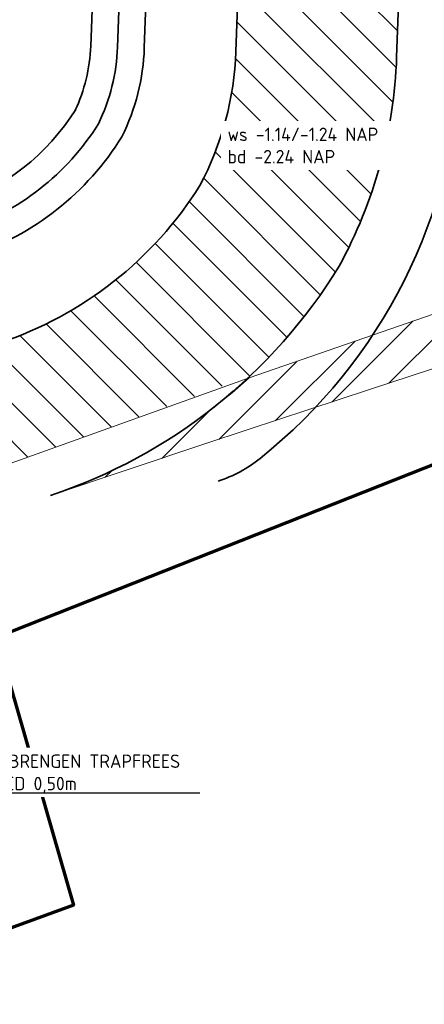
# Model space of a CAD drawing. Header units: metres. Extents: x 109063 to 109671, y 521086 to 521391.
# Tile 35 of 85: x 109416 to 109431, y 521105 to 521142. Entities that reach past the tile are written whole.
import ezdxf
from ezdxf import colors
from ezdxf.entities.mleader import LeaderData, LeaderLine
from ezdxf.math import Vec2, Vec3

# ---------------------------------------------------------------- set-up
doc = ezdxf.new("R2010")
doc.units = ezdxf.units.M
for name, color, linetype, lineweight in [('B-WE-GW-WATERGANG-G', 253, 'Continuous', 18), ('N-WE-GW-GROND_ZAND-WERK-A-200', 7, 'Continuous', 18), ('N-WE-GW-TALUD-G', 90, 'Continuous', 35), ('N-WE-GW-WATERGANG-G', 160, 'Continuous', 35), ('N-WE-KG-WERKGRENS_FASE 3A-G', 10, 'XX-WERKGRENS_CIRCEL', 70), ('N-WE-VH-KANTVERHARDING_VOETPAD_WANDELPAD-G', 2, 'Continuous', 35), ('X-XX-AL-HOOGTELABEL-T25', 7, 'Continuous', 25), ('X-XX-AL-VERWIJZING-T25', 7, 'Continuous', 25)]:
    doc.layers.add(name, color=color, linetype=linetype, lineweight=lineweight)
doc.styles.add('NLCS-ISO-M200-T25', font='NLCS-ISO.ttf', dxfattribs={"height": 0.5})
doc.linetypes.add('XX-WERKGRENS_CIRCEL', pattern='A,10,-2.5,[69,NLCS.SHX,S=1,R=0,X=0,Y=0],-2.5', length=15)

msp = doc.modelspace()

# ---------------------------------------------------------------- hatches: boundary and pattern name
at = {"layer": 'N-WE-GW-GROND_ZAND-WERK-A-200'}
h = msp.add_hatch(dxfattribs=at)
h.set_pattern_fill('AGW-WERK_ONTGRAVEN-SO', color=256, scale=0.2, pattern_type=2)
h.set_pattern_definition([(135, (109286.1259114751, 521173.818035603), (-0.7071067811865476, -0.7071067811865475), [])])
edge = h.paths.add_edge_path()
edge.add_line((109397.5955689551, 521119.2448400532), (109409.4622856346, 521123.3027523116))
edge.add_line((109409.4622856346, 521123.3027523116), (109419.1979843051, 521126.804021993))
edge.add_line((109419.1979843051, 521126.804021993), (109424.5318283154, 521128.7601378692))
edge.add_arc((109417.8980389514, 521136.2930747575), 10.03754449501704, 311.3683671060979, 319.5505786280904)
edge.add_arc((109413.5301986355, 521141.0611382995), 16.47396342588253, 316.785766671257, 358.5755658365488)
edge.add_line((109429.9990712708, 521140.6516201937), (109430.4488365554, 521152.849412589))
edge.add_arc((109409.4744986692, 521152.8591141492), 20.9743401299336, 359.9734981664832, 402.7854758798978)
edge.add_line((109424.8676104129, 521167.1060455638), (109424.6119664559, 521167.4087877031))
edge.add_arc((109439.7525596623, 521180.2936600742), 19.88108394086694, 188.4059079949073, 220.3982827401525, ccw=False)
edge.add_line((109420.0850529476, 521177.387343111), (109419.7442136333, 521179.71676148))
edge.add_arc((109327.9100320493, 521166.0169262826), 92.85043021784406, 8.484818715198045, 15.82763927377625)
edge.add_line((109417.2401806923, 521191.3413598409), (109411.1133151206, 521213.2145101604))
edge.add_arc((109443.8319408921, 521223.5675244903), 34.31753747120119, 173.6886533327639, 197.5587102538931, ccw=False)
edge.add_line((109409.7223949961, 521227.340090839), (109410.5467826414, 521232.3091519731))
edge.add_line((109410.5467826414, 521232.3091519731), (109410.8423873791, 521234.4439391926))
edge.add_line((109410.8423873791, 521234.4439391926), (109410.9104463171, 521235.0223174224))
edge.add_arc((109346.4001758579, 521242.6133716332), 64.95536235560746, 353.2887522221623, 353.659127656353)
edge.add_line((109410.9581687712, 521235.4394849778), (109410.455968, 521235.7607029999))
edge.add_line((109410.455968, 521235.7607029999), (109406.13249, 521247.968396))
edge.add_line((109406.13249, 521247.968396), (109404.4055585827, 521253.8843804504))
edge.add_line((109404.4055585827, 521253.8843804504), (109404.258341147, 521253.8511675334))
edge.add_line((109404.258341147, 521253.8511675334), (109404.5025116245, 521252.5881223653))
edge.add_line((109404.5025116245, 521252.5881223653), (109404.60522175, 521251.9528890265))
edge.add_line((109404.60522175, 521251.9528890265), (109404.7589434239, 521250.9101249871))
edge.add_arc((109350.0228763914, 521242.8410705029), 55.32763029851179, -2.43326723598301, 8.38600103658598, ccw=False)
edge.add_arc((109335.0235505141, 521243.4784529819), 70.34049255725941, 351.1810687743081, 357.56673276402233, ccw=False)
edge.add_arc((108906.713295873, 521309.9293015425), 503.7749045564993, 350.5964316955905, 351.18106877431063, ccw=False)
edge.add_line((109403.7184672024, 521227.6188275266), (109403.6226001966, 521226.519261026))
edge.add_arc((109443.8319408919, 521223.5675244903), 40.31753747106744, 175.801492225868, 196.8709797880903)
edge.add_arc((109386.1361800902, 521206.0565838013), 19.97702445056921, -42.01295158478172, 16.90815240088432, ccw=False)
edge.add_arc((109405.7309060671, 521188.410972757), 6.391914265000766, 138.0242210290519, 222.7227155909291)
edge.add_line((109401.0351139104, 521184.0743722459), (109420.3188238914, 521163.1934324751))
edge.add_arc((109408.7684504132, 521152.5265729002), 15.72237325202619, 3.542098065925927, 42.72271559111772, ccw=False)
edge.add_line((109424.4607888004, 521153.4979310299), (109424.0031458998, 521140.8727060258))
edge.add_arc((109412.4110235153, 521141.3001386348), 11.60000000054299, 333.14120579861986, 357.88830777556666, ccw=False)
edge.add_arc((109410.8066912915, 521143.2177523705), 13.93255357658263, 288.3466025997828, 329.08334797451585, ccw=False)
edge.add_line((109415.1921657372, 521129.9933936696), (109399.9089249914, 521124.6499074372))
edge.add_line((109399.9089249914, 521124.6499074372), (109396.169765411, 521123.2657704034))
edge.add_line((109396.169765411, 521123.2657704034), (109396.9285871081, 521121.1254806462))
edge.add_line((109396.9285871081, 521121.1254806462), (109397.5955689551, 521119.2448400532))
h = msp.add_hatch(dxfattribs=at)
h.set_pattern_fill('AGW-WERK_AANVULLEN-SO', color=256, scale=0.2, pattern_type=2)
h.set_pattern_definition([(45, (0, 0), (-0.7071067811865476, 0.7071067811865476), [])])
edge = h.paths.add_edge_path()
edge.add_line((109424.4937957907, 521128.6949770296), (109432.0427683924, 521131.2960537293))
edge.add_line((109432.0427683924, 521131.2960537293), (109434.615, 521132.146))
edge.add_line((109434.615, 521132.146), (109435.499, 521132.214))
edge.add_line((109435.499, 521132.214), (109436.147, 521132.206))
edge.add_line((109436.147, 521132.206), (109436.547, 521131.851))
edge.add_line((109436.547, 521131.851), (109436.557868, 521131.623784))
edge.add_line((109436.557868, 521131.623784), (109436.67, 521131.408))
edge.add_line((109436.67, 521131.408), (109436.679, 521131.2815))
edge.add_line((109436.679, 521131.2815), (109436.688, 521131.155))
edge.add_line((109436.688, 521131.155), (109436.446, 521130.906))
edge.add_line((109436.446, 521130.906), (109435.16, 521130.285))
edge.add_line((109435.16, 521130.285), (109433.5718610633, 521129.7612100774))
edge.add_line((109433.5718610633, 521129.7612100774), (109428.9887162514, 521128.2496262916))
edge.add_line((109428.9887162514, 521128.2496262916), (109424.4633444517, 521126.7570968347))
edge.add_line((109424.4633444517, 521126.7570968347), (109422.8103760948, 521126.2084348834))
edge.add_line((109422.8103760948, 521126.2084348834), (109418.764366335, 521124.8609249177))
edge.add_line((109418.764366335, 521124.8609249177), (109418.857135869, 521124.9850177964))
edge.add_line((109418.857135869, 521124.9850177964), (109419.77214311, 521125.4175306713))
edge.add_line((109419.77214311, 521125.4175306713), (109420.8640584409, 521126.0108785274))
edge.add_arc((109409.7205270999, 521144.8767215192), 21.91114607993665, 300.5691710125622, 312.3947968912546)

# ---------------------------------------------------------------- linework, layer by layer
at = {"layer": 'B-WE-GW-WATERGANG-G'}
msp.add_lwpolyline([(109424.4937957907, 521128.6949770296), (109432.0427683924, 521131.2960537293), (109434.615, 521132.146), (109435.499, 521132.214), (109436.147, 521132.206), (109436.547, 521131.851), (109436.557868, 521131.623784), (109436.67, 521131.408), (109436.679, 521131.2815), (109436.688, 521131.155), (109436.446, 521130.906), (109435.16, 521130.285), (109433.5718610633, 521129.7612100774), (109428.9887162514, 521128.2496262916), (109424.4633444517, 521126.7570968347), (109422.8103760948, 521126.2084348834), (109417.0901908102, 521124.3015134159), (109418.857135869, 521124.9850177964), (109419.77214311, 521125.4175306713), (109420.8640584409, 521126.0108785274, 0.05164486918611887)], format="xyb", close=True, dxfattribs=at)
at = {"layer": 'B-WE-GW-WATERGANG-G', "flags": 128}
msp.add_lwpolyline([(109424.4937957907, 521128.6949770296), (109409.9891442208, 521123.4924013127), (109397.6225892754, 521119.1680172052)], dxfattribs=at)
at = {"layer": 'N-WE-GW-TALUD-G', "flags": 128}
for points in [[(109419.750187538, 521137.6877887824, 0.1055224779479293), (109420.5854684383, 521140.9987249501), (109421.0352337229, 521153.1965173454, 0.1121226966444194), (109420.3635886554, 521156.7568256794, 0.0744154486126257), (109417.7634609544, 521160.9195560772), (109398.5226257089, 521181.7540698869, -0.3873649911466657), (109398.4364579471, 521194.9733418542, 0.2625631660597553), (109401.9768363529, 521210.8741243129, -0.09909973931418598), (109400.3157772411, 521227.9624858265)], [(109423.3366233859, 521124.8342874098, 0.08972504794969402), (109424.9025916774, 521125.6808964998, 0.2182046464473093), (109432.3974414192, 521140.5631858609), (109432.8472067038, 521152.7609782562, 0.1121226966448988), (109431.2050427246, 521161.465888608, 0.075287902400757), (109426.6871250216, 521168.6710907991)], [(109419.750187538, 521137.6877887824, -0.1757257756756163), (109414.1102914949, 521133.2377654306), (109405.6516595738, 521130.4225126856), (109394.7046893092, 521126.3702365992)]]:
    msp.add_lwpolyline(points, format="xyb", dxfattribs=at)
at = {"layer": 'N-WE-GW-WATERGANG-G', "flags": 128}
for points in [[(109422.6594928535, 521135.8660907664, 0.1131497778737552), (109424.0031458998, 521140.8727060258), (109424.4529111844, 521153.0704984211, 0.1121226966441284), (109423.5004560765, 521158.1193464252, 0.07528790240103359), (109420.3188238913, 521163.1934324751), (109401.0351139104, 521184.0743722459, -0.3873649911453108), (109400.978980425, 521192.6859897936, 0.2625631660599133), (109405.249641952, 521211.8666682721, -0.09909973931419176), (109403.7184672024, 521227.6188275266)], [(109427.8560524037, 521132.8614727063, 0.1163189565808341), (109429.9990712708, 521140.6516201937), (109430.4488365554, 521152.849412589, 0.1121226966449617), (109429.0037322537, 521160.5097336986, 0.07528790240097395), (109424.867610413, 521167.1060455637)], [(109422.6594928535, 521135.8660907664, -0.1740045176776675), (109415.1921657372, 521129.9933936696), (109406.7856110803, 521127.1954730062), (109395.6245988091, 521123.0639642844)], [(109427.8560524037, 521132.8614727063, -0.1767472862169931), (109417.0901907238, 521124.3015133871)]]:
    msp.add_lwpolyline(points, format="xyb", dxfattribs=at)
at = {"layer": 'N-WE-VH-KANTVERHARDING_VOETPAD_WANDELPAD-G', "flags": 128}
for points in [[(109396.076356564, 521229.1505077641, 0.05614772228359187), (109396.9807589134, 521222.7121579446, -0.1341635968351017), (109396.5854325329, 521196.3568488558), (109395.0735383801, 521191.1331847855, 0.2626474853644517), (109397.3328319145, 521181.5684660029), (109417.0154577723, 521160.255568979, -0.07410751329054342), (109419.4463759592, 521156.3584278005, -0.1121226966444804), (109420.0359128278, 521153.233364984), (109419.5861475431, 521141.0355725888, -0.1038181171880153), (109418.8742146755, 521138.1729098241, -0.1038181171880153)], [(109416.3119279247, 521151.4188579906), (109418.3259789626, 521150.4685635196, -0.300262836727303), (109418.8985818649, 521149.5273311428), (109418.586826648, 521141.0724202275, -0.1016013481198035), (109417.9974525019, 521138.6573728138, -0.1016013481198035)], [(109390.5150841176, 521133.4571795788), (109391.0636512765, 521133.9476594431, -0.2698004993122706), (109394.01990978, 521134.5546213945), (109402.112026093, 521131.4712821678, 0.173031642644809), (109402.4479526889, 521131.4641001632), (109413.4798810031, 521135.1358128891, 0.1744310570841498), (109418.0269803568, 521138.7041291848, 0.1744310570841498)], [(109391.1816197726, 521132.7117064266), (109391.7301869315, 521133.2021862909, -0.2674208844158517), (109393.6841721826, 521133.6124148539), (109401.9226496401, 521130.4733076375, 0.173031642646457), (109402.594502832, 521130.4589436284), (109413.7950707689, 521134.1867840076, 0.174412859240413), (109418.8742146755, 521138.1729098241, 0.174412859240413)]]:
    msp.add_lwpolyline(points, format="xyb", dxfattribs=at)

# ---------------------------------------------------------------- next in the draw order: texts
at = {"layer": 'X-XX-AL-VERWIJZING-T25', "insert": (109423.6900688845, 521138.0270205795), "char_height": 0.5, "attachment_point": 1, "style": 'NLCS-ISO-M200-T25', "bg_fill": 3, "box_fill_scale": 1.5, "bg_fill_color": 256, "bg_fill_transparency": 0}
msp.add_mtext_dynamic_manual_height_columns('ws -1.14/-1.24 NAP\\Pbd -2.24 NAP', width=5.903172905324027, gutter_width=6.25, heights=[0], dxfattribs=at)

# ---------------------------------------------------------------- next in the draw order: linework, layer by layer
at = {"layer": 'N-WE-KG-WERKGRENS_FASE 3A-G', "flags": 128}
msp.add_lwpolyline([(109325.9852332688, 521089.8910932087), (109318.9760571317, 521087.0978909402), (109317.7590229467, 521090.309987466), (109323.357371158, 521094.5927836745), (109238.4538672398, 521245.3845682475), (109219.9931327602, 521235.5744317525), (109205.0619311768, 521230.4052660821), (109136.2816851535, 521195.4929384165), (109151.5240084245, 521165.7113477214), (109133.2028725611, 521154.3715778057), (109118.9696618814, 521166.6262537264), (109096.8843987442, 521210.7721939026), (109081.120412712, 521240.820995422), (109089.4095320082, 521256.9049150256), (109098.8363948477, 521261.0039478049), (109101.0469468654, 521258.3100999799, 0.2809903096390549), (109115.1462138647, 521256.2338187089), (109161.4842590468, 521279.6825050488), (109182.4904605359, 521274.1877775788), (109197.3839371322, 521282.2296759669), (109207.4112759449, 521265.0189018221), (109222.7429781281, 521273.1301225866), (109202.6840457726, 521306.8191775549), (109330.8540994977, 521375.9574288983), (109334.104, 521366.956), (109359.3516825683, 521304.007), (109395.9162471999, 521316.7672097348), (109395.0141397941, 521304.6535815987), (109407.2230513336, 521303.0447394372), (109419.64739346, 521302.2786755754), (109418.2075103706, 521287.5559015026), (109409.707725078, 521288.4081365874), (109419.0129940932, 521237.7529619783), (109418.5617118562, 521234.8638802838), (109426.4451687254, 521234.1849934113), (109428.101254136, 521222.0663919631), (109421.2783488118, 521222.2228370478), (109442.3452389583, 521149.2477334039), (109444.2102913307, 521130.5296853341), (109415.0556148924, 521118.9952378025), (109417.9415997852, 521109.0171095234), (109389.799825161, 521098.7344669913), (109393.2185847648, 521089.1254520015), (109386.1181887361, 521086.7501851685), (109367.9337236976, 521091.6482577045), (109364.1064529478, 521102.4370652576)], format="xyb", close=True, dxfattribs=at)

# ---------------------------------------------------------------- next in the draw order: leaders
at = {"layer": 'X-XX-AL-HOOGTELABEL-T25'}
ml = msp.add_multileader_mtext('Standard', dxfattribs=at)
ml.set_content('AANBRENGEN TRAPFREES\\PBREED 0,50m', color=256, style='NLCS-ISO-M200-T25')
ml.set_leader_properties(color=256, linetype='ByLayer', lineweight=-1)
ml.build(insert=Vec2(0, 0))
ml.multileader.update_dxf_attribs({"text_left_attachment_type": 5, "text_right_attachment_type": 5, "dogleg_length": 0.5, "arrow_head_size": 0.5})
ctx = ml.context
ctx.base_point, ctx.char_height, ctx.arrow_head_size, ctx.landing_gap_size, ctx.plane_origin = Vec3(109414.0738338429, 521113.2000159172), 0.5, 0.5, 0.18, Vec3(109423.7167628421, 521106.6868758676)
ctx.left_attachment, ctx.right_attachment = 5, 5
notes = []
notes.append((ctx, [(0, (1, 1, 0), (109413.5738338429, 521113.2000159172), (1, 0), 0.5, [(0, [(109409.0089868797, 521111.5856011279)], 0, [])])]))
ctx.mtext.insert, ctx.mtext.flow_direction = Vec3(109414.2538338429, 521114.6333492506), 5
ctx.mtext.has_bg_fill, ctx.mtext.bg_color, ctx.mtext.bg_scale_factor, ctx.mtext.bg_transparency, ctx.mtext.use_window_bg_color = 1, -1027028792, 1.5, 0, 1
for ctx, leaders in notes:
    for number, flags, end, landing, length, lines in leaders:
        leader = LeaderData()
        leader.index, (leader.has_last_leader_line, leader.has_dogleg_vector, leader.attachment_direction) = number, flags
        leader.last_leader_point, leader.dogleg_vector, leader.dogleg_length = Vec3(end), Vec3(landing), length
        for number, points, colour, breaks in lines:
            line = LeaderLine()
            line.index, line.vertices, line.color, line.breaks = number, Vec3.list(points), colors.encode_raw_color(colour), breaks
            leader.lines.append(line)
        ctx.leaders.append(leader)

doc.saveas('drawing.dxf')
